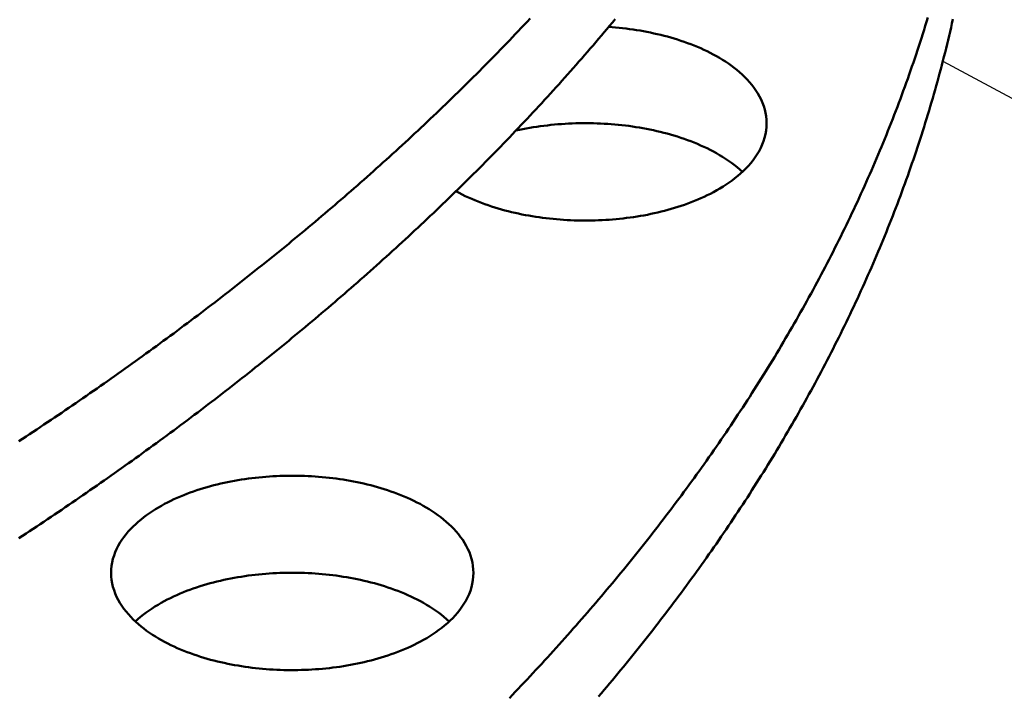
# Model space of a CAD drawing. Header units: millimetres. Extents: x 0 to 841, y 0 to 594.
# Tile 29 of 36: x 448 to 482, y 329 to 352. Entities that reach past the tile are written whole.
import ezdxf

# ---------------------------------------------------------------- set-up
doc = ezdxf.new("R2010")
doc.units = ezdxf.units.MM
doc.layers.add('FINA', color=7, linetype='CONTINUOUS', lineweight=25)
doc.layers.add('VIS', color=7, linetype='CONTINUOUS', lineweight=50)

msp = doc.modelspace()

# ---------------------------------------------------------------- linework, layer by layer
at = {"layer": 'FINA'}
for points in [[(448.344, 337.989), (448.467, 338.069), (448.59, 338.15), (448.712, 338.231), (448.834, 338.312), (448.957, 338.393), (449.079, 338.474), (449.201, 338.556), (449.323, 338.638), (449.445, 338.719), (449.567, 338.801), (449.688, 338.884), (449.81, 338.966), (449.931, 339.048), (450.053, 339.131), (450.174, 339.214), (450.295, 339.296), (450.416, 339.38), (450.537, 339.463), (450.658, 339.546), (450.779, 339.63), (450.899, 339.713), (451.02, 339.797), (451.14, 339.881), (451.261, 339.965), (451.381, 340.05), (451.501, 340.134), (451.621, 340.219), (451.741, 340.303), (451.86, 340.388), (451.98, 340.474), (452.099, 340.559), (452.219, 340.644), (452.338, 340.73), (452.457, 340.816), (452.576, 340.902), (452.695, 340.988), (452.814, 341.074), (452.933, 341.16), (453.051, 341.247), (453.17, 341.334), (453.288, 341.42), (453.406, 341.507), (453.524, 341.595), (453.642, 341.682), (453.76, 341.77), (453.878, 341.857), (453.995, 341.945), (454.113, 342.033), (454.23, 342.121), (454.347, 342.21), (454.464, 342.298), (454.581, 342.387), (454.698, 342.476), (454.815, 342.565), (454.932, 342.654), (455.048, 342.743), (455.164, 342.833), (455.281, 342.923), (455.397, 343.012), (455.513, 343.103), (455.629, 343.193), (455.744, 343.283), (455.86, 343.374), (455.975, 343.464), (456.09, 343.555), (456.206, 343.646), (456.321, 343.737), (456.436, 343.829), (456.55, 343.92), (456.665, 344.012), (456.779, 344.104), (456.894, 344.196), (457.008, 344.288), (457.122, 344.381), (457.236, 344.473), (457.35, 344.566), (457.463, 344.659), (457.577, 344.752), (457.69, 344.845), (457.803, 344.939), (457.917, 345.032), (458.03, 345.126), (458.142, 345.22), (458.255, 345.314), (458.367, 345.408), (458.48, 345.503), (458.592, 345.598), (458.704, 345.692), (458.816, 345.787), (458.928, 345.883), (459.039, 345.978), (459.151, 346.074), (459.262, 346.169), (459.373, 346.265), (459.484, 346.361), (459.595, 346.457), (459.706, 346.554), (459.816, 346.65), (459.927, 346.747), (460.037, 346.844), (460.147, 346.941), (460.257, 347.039), (460.367, 347.136), (460.476, 347.234), (460.586, 347.332), (460.695, 347.43), (460.804, 347.528), (460.913, 347.626), (461.022, 347.725), (461.13, 347.824), (461.239, 347.922), (461.347, 348.022), (461.455, 348.121), (461.563, 348.22), (461.671, 348.32), (461.779, 348.42), (461.886, 348.52), (461.993, 348.62), (462.101, 348.72), (462.208, 348.821), (462.314, 348.922), (462.421, 349.023), (462.527, 349.124), (462.634, 349.225), (462.74, 349.327), (462.845, 349.428), (462.951, 349.53), (463.057, 349.632), (463.162, 349.734), (463.267, 349.837), (463.372, 349.939), (463.477, 350.042), (463.582, 350.145), (463.686, 350.248), (463.79, 350.352), (463.894, 350.455), (463.998, 350.559), (464.102, 350.663), (464.206, 350.767), (464.309, 350.871), (464.412, 350.976), (464.515, 351.08), (464.618, 351.185), (464.72, 351.29), (464.823, 351.395), (464.925, 351.501), (465.027, 351.606), (465.129, 351.712), (465.23, 351.818), (465.331, 351.924), (465.433, 352.031), (465.534, 352.137), (465.634, 352.244), (465.735, 352.351), (465.835, 352.458)], [(448.344, 334.667), (448.467, 334.747), (448.59, 334.828), (448.712, 334.909), (448.834, 334.99), (448.957, 335.071), (449.079, 335.152), (449.201, 335.234), (449.323, 335.316), (449.445, 335.397), (449.567, 335.479), (449.688, 335.561), (449.81, 335.644), (449.931, 335.726), (450.053, 335.809), (450.174, 335.892), (450.295, 335.974), (450.416, 336.057), (450.537, 336.141), (450.658, 336.224), (450.779, 336.308), (450.899, 336.391), (451.02, 336.475), (451.14, 336.559), (451.261, 336.643), (451.381, 336.728), (451.501, 336.812), (451.621, 336.897), (451.741, 336.981), (451.86, 337.066), (451.98, 337.152), (452.099, 337.237), (452.219, 337.322), (452.338, 337.408), (452.457, 337.494), (452.576, 337.579), (452.695, 337.666), (452.814, 337.752), (452.933, 337.838), (453.051, 337.925), (453.17, 338.011), (453.288, 338.098), (453.406, 338.185), (453.524, 338.273), (453.642, 338.36), (453.76, 338.448), (453.878, 338.535), (453.995, 338.623), (454.113, 338.711), (454.23, 338.799), (454.347, 338.888), (454.464, 338.976), (454.581, 339.065), (454.698, 339.154), (454.815, 339.243), (454.932, 339.332), (455.048, 339.421), (455.164, 339.511), (455.281, 339.601), (455.397, 339.69), (455.513, 339.78), (455.629, 339.871), (455.744, 339.961), (455.86, 340.052), (455.975, 340.142), (456.09, 340.233), (456.206, 340.324), (456.321, 340.415), (456.436, 340.507), (456.55, 340.598), (456.665, 340.69), (456.779, 340.782), (456.894, 340.874), (457.008, 340.966), (457.122, 341.059), (457.236, 341.151), (457.35, 341.244), (457.463, 341.337), (457.577, 341.43), (457.69, 341.523), (457.803, 341.617), (457.917, 341.71), (458.03, 341.804), (458.142, 341.898), (458.255, 341.992), (458.367, 342.086), (458.48, 342.181), (458.592, 342.276), (458.704, 342.37), (458.816, 342.465), (458.928, 342.561), (459.039, 342.656), (459.151, 342.751), (459.262, 342.847), (459.373, 342.943), (459.484, 343.039), (459.595, 343.135), (459.706, 343.232), (459.816, 343.328), (459.927, 343.425), (460.037, 343.522), (460.147, 343.619), (460.257, 343.717), (460.367, 343.814), (460.476, 343.912), (460.586, 344.01), (460.695, 344.108), (460.804, 344.206), (460.913, 344.304), (461.022, 344.403), (461.13, 344.502), (461.239, 344.6), (461.347, 344.7), (461.455, 344.799), (461.563, 344.898), (461.671, 344.998), (461.779, 345.098), (461.886, 345.198), (461.993, 345.298), (462.101, 345.398), (462.208, 345.499), (462.314, 345.6), (462.421, 345.701), (462.527, 345.802), (462.634, 345.903), (462.74, 346.005), (462.845, 346.106), (462.951, 346.208), (463.057, 346.31), (463.162, 346.412), (463.267, 346.515), (463.372, 346.617), (463.477, 346.72), (463.582, 346.823), (463.686, 346.926), (463.79, 347.03), (463.894, 347.133), (463.998, 347.237), (464.102, 347.341), (464.206, 347.445), (464.309, 347.549), (464.412, 347.654), (464.515, 347.758), (464.618, 347.863), (464.72, 347.968), (464.823, 348.073), (464.925, 348.179), (465.027, 348.284), (465.129, 348.39), (465.23, 348.496), (465.331, 348.602), (465.433, 348.709), (465.534, 348.815), (465.634, 348.922), (465.735, 349.029), (465.835, 349.136), (465.936, 349.243), (466.035, 349.351), (466.135, 349.459), (466.235, 349.567), (466.334, 349.675), (466.433, 349.783), (466.532, 349.891), (466.631, 350), (466.729, 350.109), (466.828, 350.218), (466.926, 350.327), (467.024, 350.437), (467.121, 350.546), (467.219, 350.656), (467.316, 350.766), (467.413, 350.876), (467.51, 350.987), (467.606, 351.097), (467.702, 351.208), (467.798, 351.319), (467.894, 351.43), (467.99, 351.542), (468.085, 351.653), (468.181, 351.765), (468.276, 351.877), (468.37, 351.989), (468.465, 352.101), (468.559, 352.214), (468.653, 352.327), (468.747, 352.44)], [(465.129, 329.196), (465.23, 329.302), (465.331, 329.408), (465.433, 329.515), (465.534, 329.621), (465.634, 329.728), (465.735, 329.835), (465.835, 329.942), (465.936, 330.049), (466.035, 330.157), (466.135, 330.265), (466.235, 330.373), (466.334, 330.481), (466.433, 330.589), (466.532, 330.697), (466.631, 330.806), (466.729, 330.915), (466.828, 331.024), (466.926, 331.133), (467.024, 331.243), (467.121, 331.352), (467.219, 331.462), (467.316, 331.572), (467.413, 331.682), (467.51, 331.793), (467.606, 331.903), (467.702, 332.014), (467.798, 332.125), (467.894, 332.236), (467.99, 332.348), (468.085, 332.459), (468.181, 332.571), (468.276, 332.683), (468.37, 332.795), (468.465, 332.907), (468.559, 333.02), (468.653, 333.133), (468.747, 333.246), (468.84, 333.359), (468.934, 333.472), (469.027, 333.586), (469.12, 333.699), (469.212, 333.813), (469.305, 333.927), (469.397, 334.042), (469.489, 334.156), (469.58, 334.271), (469.671, 334.386), (469.763, 334.501), (469.853, 334.616), (469.944, 334.732), (470.035, 334.847), (470.125, 334.963), (470.214, 335.079), (470.304, 335.195), (470.393, 335.312), (470.483, 335.429), (470.571, 335.545), (470.66, 335.662), (470.748, 335.78), (470.836, 335.897), (470.924, 336.015), (471.012, 336.133), (471.099, 336.251), (471.186, 336.369), (471.273, 336.487), (471.359, 336.606), (471.445, 336.725), (471.531, 336.844), (471.617, 336.963), (471.702, 337.083), (471.787, 337.202), (471.872, 337.322), (471.957, 337.442), (472.041, 337.562), (472.125, 337.683), (472.209, 337.803), (472.292, 337.924), (472.375, 338.045), (472.458, 338.166), (472.54, 338.288), (472.623, 338.409), (472.705, 338.531), (472.786, 338.653), (472.868, 338.775), (472.949, 338.898), (473.029, 339.02), (473.11, 339.143), (473.19, 339.266), (473.27, 339.389), (473.35, 339.513), (473.429, 339.636), (473.508, 339.76), (473.586, 339.884), (473.665, 340.008), (473.743, 340.132), (473.821, 340.257), (473.898, 340.382), (473.975, 340.506), (474.052, 340.632), (474.128, 340.757), (474.205, 340.882), (474.28, 341.008), (474.356, 341.134), (474.431, 341.26), (474.506, 341.386), (474.581, 341.513), (474.655, 341.639), (474.729, 341.766), (474.802, 341.893), (474.875, 342.021), (474.948, 342.148), (475.021, 342.276), (475.093, 342.403), (475.165, 342.531), (475.237, 342.66), (475.308, 342.788), (475.379, 342.916), (475.449, 343.045), (475.519, 343.174), (475.589, 343.303), (475.659, 343.433), (475.728, 343.562), (475.797, 343.692), (475.865, 343.822), (475.933, 343.952), (476.001, 344.082), (476.068, 344.212), (476.135, 344.343), (476.202, 344.474), (476.268, 344.605), (476.334, 344.736), (476.4, 344.867), (476.465, 344.999), (476.53, 345.13), (476.594, 345.262), (476.658, 345.394), (476.722, 345.527), (476.786, 345.659), (476.849, 345.792), (476.911, 345.924), (476.973, 346.057), (477.035, 346.19), (477.097, 346.324), (477.158, 346.457), (477.219, 346.591), (477.279, 346.725), (477.339, 346.859), (477.398, 346.993), (477.458, 347.127), (477.516, 347.262), (477.575, 347.396), (477.633, 347.531), (477.69, 347.666), (477.747, 347.802), (477.804, 347.937), (477.861, 348.072), (477.917, 348.208), (477.972, 348.344), (478.027, 348.48), (478.082, 348.616), (478.137, 348.753), (478.191, 348.889), (478.244, 349.026), (478.297, 349.163), (478.35, 349.3), (478.402, 349.437), (478.454, 349.574), (478.506, 349.712), (478.557, 349.849), (478.607, 349.987), (478.658, 350.125), (478.707, 350.263), (478.757, 350.401), (478.806, 350.54), (478.854, 350.678), (478.902, 350.817), (478.95, 350.956), (478.997, 351.095), (479.044, 351.234), (479.09, 351.373), (479.136, 351.513), (479.182, 351.652), (479.227, 351.792), (479.271, 351.932), (479.315, 352.072), (479.359, 352.212), (479.402, 352.352), (479.445, 352.493)], [(468.181, 329.249), (468.276, 329.361), (468.37, 329.473), (468.465, 329.585), (468.559, 329.698), (468.653, 329.811), (468.747, 329.924), (468.84, 330.037), (468.934, 330.15), (469.027, 330.263), (469.12, 330.377), (469.212, 330.491), (469.305, 330.605), (469.397, 330.72), (469.489, 330.834), (469.58, 330.949), (469.671, 331.064), (469.763, 331.179), (469.853, 331.294), (469.944, 331.409), (470.035, 331.525), (470.125, 331.641), (470.214, 331.757), (470.304, 331.873), (470.393, 331.99), (470.483, 332.107), (470.571, 332.223), (470.66, 332.34), (470.748, 332.458), (470.836, 332.575), (470.924, 332.693), (471.012, 332.811), (471.099, 332.929), (471.186, 333.047), (471.273, 333.165), (471.359, 333.284), (471.445, 333.403), (471.531, 333.522), (471.617, 333.641), (471.702, 333.761), (471.787, 333.88), (471.872, 334), (471.957, 334.12), (472.041, 334.24), (472.125, 334.361), (472.209, 334.481), (472.292, 334.602), (472.375, 334.723), (472.458, 334.844), (472.54, 334.966), (472.623, 335.087), (472.705, 335.209), (472.786, 335.331), (472.868, 335.453), (472.949, 335.576), (473.029, 335.698), (473.11, 335.821), (473.19, 335.944), (473.27, 336.067), (473.35, 336.191), (473.429, 336.314), (473.508, 336.438), (473.586, 336.562), (473.665, 336.686), (473.743, 336.81), (473.821, 336.935), (473.898, 337.059), (473.975, 337.184), (474.052, 337.31), (474.128, 337.435), (474.205, 337.56), (474.28, 337.686), (474.356, 337.812), (474.431, 337.938), (474.506, 338.064), (474.581, 338.191), (474.655, 338.317), (474.729, 338.444), (474.802, 338.571), (474.875, 338.698), (474.948, 338.826), (475.021, 338.954), (475.093, 339.081), (475.165, 339.209), (475.237, 339.337), (475.308, 339.466), (475.379, 339.594), (475.449, 339.723), (475.519, 339.852), (475.589, 339.981), (475.659, 340.11), (475.728, 340.24), (475.797, 340.37), (475.865, 340.5), (475.933, 340.63), (476.001, 340.76), (476.068, 340.89), (476.135, 341.021), (476.202, 341.152), (476.268, 341.283), (476.334, 341.414), (476.4, 341.545), (476.465, 341.677), (476.53, 341.808), (476.594, 341.94), (476.658, 342.072), (476.722, 342.205), (476.786, 342.337), (476.849, 342.47), (476.911, 342.602), (476.973, 342.735), (477.035, 342.868), (477.097, 343.002), (477.158, 343.135), (477.219, 343.269), (477.279, 343.403), (477.339, 343.537), (477.398, 343.671), (477.458, 343.805), (477.516, 343.94), (477.575, 344.074), (477.633, 344.209), (477.69, 344.344), (477.747, 344.48), (477.804, 344.615), (477.861, 344.75), (477.917, 344.886), (477.972, 345.022), (478.027, 345.158), (478.082, 345.294), (478.137, 345.431), (478.191, 345.567), (478.244, 345.704), (478.297, 345.841), (478.35, 345.978), (478.402, 346.115), (478.454, 346.252), (478.506, 346.39), (478.557, 346.527), (478.607, 346.665), (478.658, 346.803), (478.707, 346.941), (478.757, 347.079), (478.806, 347.218), (478.854, 347.356), (478.902, 347.495), (478.95, 347.634), (478.997, 347.773), (479.044, 347.912), (479.09, 348.051), (479.136, 348.191), (479.182, 348.33), (479.227, 348.47), (479.271, 348.61), (479.315, 348.75), (479.359, 348.89), (479.402, 349.03), (479.445, 349.171), (479.488, 349.311), (479.53, 349.452), (479.571, 349.593), (479.612, 349.734), (479.653, 349.875), (479.693, 350.016), (479.732, 350.157), (479.772, 350.299), (479.81, 350.44), (479.849, 350.582), (479.887, 350.724), (479.924, 350.866), (479.961, 351.008), (479.997, 351.15), (480.033, 351.292), (480.069, 351.435), (480.104, 351.577), (480.138, 351.72), (480.173, 351.863), (480.206, 352.006), (480.239, 352.149), (480.272, 352.292), (480.304, 352.435)], [(468.524, 352.172), (468.644, 352.163), (468.764, 352.153), (468.884, 352.142), (469.004, 352.129), (469.123, 352.115), (469.242, 352.099), (469.362, 352.083), (469.481, 352.064), (469.599, 352.045), (469.718, 352.024), (469.836, 352.002), (469.954, 351.978), (470.072, 351.953), (470.189, 351.927), (470.306, 351.899), (470.423, 351.87), (470.539, 351.839), (470.655, 351.806), (470.77, 351.772), (470.885, 351.737), (471, 351.699), (471.114, 351.66), (471.227, 351.62), (471.34, 351.578), (471.452, 351.534), (471.563, 351.488), (471.673, 351.44), (471.783, 351.39), (471.892, 351.339), (471.999, 351.285), (472.106, 351.229), (472.212, 351.171), (472.316, 351.111), (472.419, 351.049), (472.52, 350.985), (472.62, 350.917), (472.718, 350.848), (472.815, 350.776), (472.909, 350.701), (473.001, 350.624), (473.091, 350.543), (473.178, 350.46), (473.262, 350.374), (473.343, 350.285), (473.42, 350.193), (473.494, 350.098), (473.563, 349.999), (473.628, 349.898), (473.687, 349.793), (473.741, 349.686), (473.789, 349.576), (473.831, 349.463), (473.866, 349.348), (473.893, 349.23), (473.913, 349.112), (473.926, 348.992), (473.93, 348.872)], [(479.96, 351.004), (506.009, 337.018)], [(465.35, 348.622), (465.469, 348.648), (465.588, 348.672), (465.708, 348.695), (465.827, 348.717), (465.947, 348.737), (466.067, 348.755), (466.187, 348.773), (466.308, 348.789), (466.429, 348.803), (466.549, 348.817), (466.67, 348.829), (466.791, 348.839), (466.913, 348.848), (467.034, 348.856), (467.155, 348.863), (467.277, 348.869), (467.398, 348.873), (467.519, 348.876), (467.641, 348.877), (467.762, 348.878), (467.884, 348.877), (468.006, 348.874), (468.127, 348.871), (468.248, 348.866), (468.37, 348.86), (468.491, 348.853), (468.612, 348.844), (468.733, 348.834), (468.854, 348.823), (468.975, 348.81), (469.096, 348.796), (469.217, 348.781), (469.337, 348.764), (469.457, 348.746), (469.577, 348.727), (469.697, 348.706), (469.816, 348.684), (469.935, 348.66), (470.054, 348.635), (470.173, 348.609), (470.291, 348.581), (470.409, 348.551), (470.527, 348.52), (470.644, 348.487), (470.76, 348.453), (470.876, 348.417), (470.992, 348.38), (471.107, 348.341), (471.222, 348.3), (471.335, 348.257), (471.448, 348.213), (471.561, 348.167), (471.672, 348.118), (471.783, 348.068), (471.893, 348.016), (472.002, 347.962), (472.109, 347.906), (472.216, 347.847), (472.321, 347.786), (472.425, 347.723), (472.527, 347.658), (472.628, 347.59), (472.727, 347.52), (472.824, 347.447), (472.919, 347.371), (473.012, 347.292), (473.102, 347.211)], [(473.93, 348.872), (473.925, 348.747), (473.912, 348.623), (473.891, 348.5), (473.861, 348.379), (473.824, 348.26), (473.779, 348.143), (473.728, 348.03), (473.67, 347.919), (473.607, 347.812), (473.538, 347.708), (473.464, 347.607), (473.386, 347.509), (473.304, 347.415), (473.219, 347.325), (473.13, 347.237), (473.038, 347.153), (472.944, 347.071), (472.847, 346.993), (472.747, 346.917), (472.646, 346.844), (472.543, 346.774), (472.438, 346.707), (472.331, 346.642), (472.223, 346.579), (472.114, 346.519)], [(472.114, 346.519), (472.008, 346.463), (471.9, 346.409), (471.792, 346.358), (471.683, 346.308), (471.573, 346.26), (471.462, 346.214), (471.35, 346.17), (471.238, 346.128), (471.125, 346.087), (471.011, 346.048), (470.897, 346.011), (470.783, 345.975), (470.668, 345.941), (470.552, 345.909), (470.436, 345.878), (470.32, 345.848), (470.203, 345.82), (470.086, 345.794), (469.969, 345.768), (469.851, 345.745), (469.733, 345.722), (469.615, 345.701), (469.496, 345.682), (469.378, 345.664), (469.259, 345.647), (469.14, 345.631), (469.021, 345.617), (468.901, 345.604), (468.782, 345.592), (468.662, 345.582), (468.543, 345.573), (468.423, 345.565), (468.303, 345.558), (468.183, 345.553), (468.063, 345.549), (467.943, 345.546), (467.823, 345.544), (467.703, 345.544), (467.583, 345.545), (467.463, 345.547), (467.343, 345.551), (467.223, 345.555), (467.103, 345.561), (466.983, 345.568), (466.864, 345.577), (466.744, 345.587), (466.625, 345.598), (466.505, 345.61), (466.386, 345.623), (466.267, 345.638), (466.148, 345.655), (466.029, 345.672), (465.911, 345.691), (465.792, 345.711), (465.674, 345.733), (465.556, 345.756), (465.439, 345.78), (465.322, 345.806), (465.205, 345.833), (465.088, 345.862), (464.972, 345.892), (464.856, 345.924), (464.741, 345.957), (464.626, 345.992), (464.512, 346.028), (464.398, 346.066), (464.285, 346.106), (464.172, 346.148), (464.06, 346.191), (463.949, 346.236), (463.838, 346.282), (463.728, 346.331), (463.619, 346.382), (463.512, 346.434), (463.405, 346.489), (463.299, 346.546)], [(451.502, 333.48), (451.506, 333.601), (451.518, 333.721), (451.538, 333.84), (451.566, 333.957), (451.601, 334.072), (451.642, 334.185), (451.691, 334.296), (451.745, 334.403), (451.805, 334.508), (451.87, 334.609), (451.939, 334.708), (452.013, 334.803), (452.09, 334.895), (452.171, 334.985), (452.256, 335.071), (452.343, 335.154), (452.433, 335.234), (452.525, 335.312), (452.619, 335.386), (452.716, 335.459), (452.814, 335.528), (452.914, 335.595), (453.016, 335.66), (453.119, 335.722), (453.224, 335.782), (453.33, 335.84), (453.436, 335.896), (453.544, 335.949), (453.653, 336.001), (453.763, 336.051), (453.874, 336.098), (453.985, 336.144), (454.097, 336.188), (454.21, 336.231), (454.324, 336.271), (454.438, 336.31), (454.552, 336.347), (454.667, 336.383), (454.783, 336.417), (454.899, 336.449), (455.016, 336.48), (455.133, 336.509), (455.25, 336.537), (455.367, 336.564), (455.485, 336.588), (455.603, 336.612), (455.722, 336.634), (455.841, 336.655), (455.96, 336.674), (456.079, 336.692), (456.198, 336.709), (456.318, 336.724), (456.437, 336.738), (456.557, 336.751), (456.677, 336.763), (456.797, 336.773), (456.917, 336.782), (457.038, 336.789), (457.158, 336.795), (457.278, 336.801), (457.399, 336.804), (457.519, 336.807), (457.64, 336.808), (457.76, 336.808), (457.881, 336.807), (458.001, 336.804), (458.122, 336.801), (458.242, 336.795), (458.363, 336.789), (458.483, 336.782), (458.603, 336.773), (458.723, 336.763), (458.843, 336.751), (458.963, 336.738), (459.083, 336.724), (459.202, 336.709), (459.322, 336.692), (459.441, 336.674), (459.56, 336.655), (459.678, 336.634), (459.797, 336.612), (459.915, 336.588), (460.033, 336.564), (460.15, 336.537), (460.268, 336.509), (460.385, 336.48), (460.501, 336.449), (460.617, 336.417), (460.733, 336.383), (460.848, 336.347), (460.963, 336.31), (461.077, 336.271), (461.19, 336.231), (461.303, 336.188), (461.415, 336.144), (461.527, 336.098), (461.637, 336.051), (461.747, 336.001), (461.856, 335.949), (461.964, 335.896), (462.071, 335.84), (462.176, 335.782), (462.281, 335.722), (462.384, 335.66), (462.486, 335.595), (462.586, 335.528), (462.684, 335.459), (462.781, 335.386), (462.875, 335.312), (462.968, 335.234), (463.058, 335.154), (463.145, 335.071), (463.229, 334.985), (463.31, 334.895), (463.388, 334.803), (463.461, 334.708), (463.531, 334.609), (463.596, 334.508), (463.655, 334.403), (463.71, 334.296), (463.758, 334.185), (463.8, 334.072), (463.835, 333.957), (463.862, 333.84), (463.882, 333.721), (463.894, 333.601), (463.898, 333.48)], [(462.083, 331.127), (461.976, 331.071), (461.868, 331.017), (461.759, 330.965), (461.649, 330.916), (461.539, 330.868), (461.427, 330.821), (461.315, 330.777), (461.202, 330.735), (461.089, 330.694), (460.974, 330.655), (460.86, 330.617), (460.744, 330.582), (460.629, 330.548), (460.513, 330.515), (460.396, 330.484), (460.279, 330.454), (460.162, 330.426), (460.044, 330.4), (459.926, 330.375), (459.808, 330.351), (459.689, 330.329), (459.57, 330.308), (459.451, 330.288), (459.332, 330.27), (459.212, 330.253), (459.093, 330.238), (458.973, 330.224), (458.853, 330.211), (458.733, 330.199), (458.613, 330.189), (458.492, 330.18), (458.372, 330.172), (458.252, 330.166), (458.131, 330.161), (458.01, 330.157), (457.89, 330.154), (457.769, 330.153), (457.649, 330.153), (457.528, 330.154), (457.407, 330.156), (457.287, 330.16), (457.166, 330.165), (457.046, 330.171), (456.925, 330.179), (456.805, 330.188), (456.685, 330.198), (456.565, 330.209), (456.445, 330.222), (456.325, 330.236), (456.205, 330.251), (456.086, 330.268), (455.966, 330.285), (455.847, 330.305), (455.728, 330.326), (455.61, 330.348), (455.491, 330.371), (455.373, 330.396), (455.256, 330.422), (455.138, 330.45), (455.021, 330.48), (454.904, 330.51), (454.788, 330.543), (454.672, 330.577), (454.557, 330.612), (454.442, 330.649), (454.328, 330.688), (454.215, 330.729), (454.102, 330.771), (453.989, 330.815), (453.878, 330.861), (453.767, 330.909), (453.657, 330.958), (453.548, 331.01), (453.44, 331.063), (453.333, 331.119), (453.227, 331.177), (453.122, 331.237), (453.019, 331.299), (452.917, 331.364), (452.817, 331.431), (452.718, 331.501), (452.621, 331.573), (452.527, 331.648), (452.434, 331.725), (452.344, 331.805), (452.257, 331.889), (452.173, 331.975), (452.091, 332.064), (452.014, 332.156), (451.94, 332.252), (451.87, 332.35), (451.805, 332.452), (451.745, 332.557), (451.691, 332.664), (451.643, 332.775), (451.601, 332.888), (451.566, 333.003), (451.538, 333.121), (451.518, 333.24), (451.506, 333.36), (451.502, 333.48)], [(452.329, 331.819), (452.419, 331.9), (452.511, 331.979), (452.606, 332.054), (452.702, 332.127), (452.801, 332.197), (452.901, 332.264), (453.003, 332.33), (453.106, 332.392), (453.211, 332.453), (453.317, 332.511), (453.424, 332.567), (453.532, 332.621), (453.641, 332.673), (453.751, 332.723), (453.862, 332.771), (453.974, 332.818), (454.086, 332.862), (454.199, 332.905), (454.313, 332.945), (454.428, 332.985), (454.543, 333.022), (454.658, 333.058), (454.774, 333.092), (454.89, 333.125), (455.007, 333.156), (455.124, 333.185), (455.242, 333.213), (455.36, 333.24), (455.478, 333.265), (455.597, 333.289), (455.716, 333.311), (455.835, 333.332), (455.954, 333.351), (456.074, 333.37), (456.193, 333.386), (456.313, 333.402), (456.433, 333.416), (456.554, 333.429), (456.674, 333.44), (456.794, 333.45), (456.915, 333.459), (457.036, 333.467), (457.156, 333.473), (457.277, 333.478), (457.398, 333.482), (457.519, 333.485), (457.64, 333.486), (457.761, 333.486), (457.881, 333.485), (458.002, 333.482), (458.123, 333.478), (458.244, 333.473), (458.365, 333.467), (458.485, 333.459), (458.606, 333.45), (458.726, 333.44), (458.847, 333.429), (458.967, 333.416), (459.087, 333.402), (459.207, 333.386), (459.327, 333.37), (459.446, 333.351), (459.566, 333.332), (459.685, 333.311), (459.803, 333.289), (459.922, 333.265), (460.04, 333.24), (460.158, 333.213), (460.276, 333.185), (460.393, 333.156), (460.51, 333.125), (460.626, 333.092), (460.742, 333.058), (460.858, 333.022), (460.973, 332.985), (461.087, 332.945), (461.201, 332.905), (461.314, 332.862), (461.426, 332.818), (461.538, 332.771), (461.649, 332.723), (461.759, 332.673), (461.868, 332.621), (461.976, 332.567), (462.084, 332.511), (462.189, 332.453), (462.294, 332.392), (462.397, 332.33), (462.499, 332.264), (462.599, 332.197), (462.698, 332.127), (462.795, 332.054), (462.889, 331.979), (462.981, 331.9), (463.071, 331.819)], [(463.898, 333.48), (463.894, 333.356), (463.881, 333.232), (463.86, 333.109), (463.83, 332.988), (463.793, 332.869), (463.748, 332.752), (463.697, 332.638), (463.639, 332.528), (463.575, 332.42), (463.507, 332.316), (463.433, 332.215), (463.355, 332.118), (463.273, 332.024), (463.188, 331.933), (463.099, 331.846), (463.007, 331.761), (462.912, 331.68), (462.815, 331.601), (462.716, 331.526), (462.615, 331.453), (462.512, 331.383), (462.407, 331.315), (462.3, 331.25), (462.192, 331.187), (462.083, 331.127)]]:
    msp.add_lwpolyline(points, dxfattribs=at)
at = {"layer": 'VIS'}
for points in [[(448.344, 337.989), (448.467, 338.069), (448.59, 338.15), (448.712, 338.231), (448.834, 338.312), (448.957, 338.393), (449.079, 338.474), (449.201, 338.556), (449.323, 338.638), (449.445, 338.719), (449.567, 338.801), (449.688, 338.884), (449.81, 338.966), (449.931, 339.048), (450.053, 339.131), (450.174, 339.214), (450.295, 339.296), (450.416, 339.38), (450.537, 339.463), (450.658, 339.546), (450.779, 339.63), (450.899, 339.713), (451.02, 339.797), (451.14, 339.881), (451.261, 339.965), (451.381, 340.05), (451.501, 340.134), (451.621, 340.219), (451.741, 340.303), (451.86, 340.388), (451.98, 340.474), (452.099, 340.559), (452.219, 340.644), (452.338, 340.73), (452.457, 340.816), (452.576, 340.902), (452.695, 340.988), (452.814, 341.074), (452.933, 341.16), (453.051, 341.247), (453.17, 341.334), (453.288, 341.42), (453.406, 341.507), (453.524, 341.595), (453.642, 341.682), (453.76, 341.77), (453.878, 341.857), (453.995, 341.945), (454.113, 342.033), (454.23, 342.121), (454.347, 342.21), (454.464, 342.298), (454.581, 342.387), (454.698, 342.476), (454.815, 342.565), (454.932, 342.654), (455.048, 342.743), (455.164, 342.833), (455.281, 342.923), (455.397, 343.012), (455.513, 343.103), (455.629, 343.193), (455.744, 343.283), (455.86, 343.374), (455.975, 343.464), (456.09, 343.555), (456.206, 343.646), (456.321, 343.737), (456.436, 343.829), (456.55, 343.92), (456.665, 344.012), (456.779, 344.104), (456.894, 344.196), (457.008, 344.288), (457.122, 344.381), (457.236, 344.473), (457.35, 344.566), (457.463, 344.659), (457.577, 344.752), (457.69, 344.845), (457.803, 344.939), (457.917, 345.032), (458.03, 345.126), (458.142, 345.22), (458.255, 345.314), (458.367, 345.408), (458.48, 345.503), (458.592, 345.598), (458.704, 345.692), (458.816, 345.787), (458.928, 345.883), (459.039, 345.978), (459.151, 346.074), (459.262, 346.169), (459.373, 346.265), (459.484, 346.361), (459.595, 346.457), (459.706, 346.554), (459.816, 346.65), (459.927, 346.747), (460.037, 346.844), (460.147, 346.941), (460.257, 347.039), (460.367, 347.136), (460.476, 347.234), (460.586, 347.332), (460.695, 347.43), (460.804, 347.528), (460.913, 347.626), (461.022, 347.725), (461.13, 347.824), (461.239, 347.922), (461.347, 348.022), (461.455, 348.121), (461.563, 348.22), (461.671, 348.32), (461.779, 348.42), (461.886, 348.52), (461.993, 348.62), (462.101, 348.72), (462.208, 348.821), (462.314, 348.922), (462.421, 349.023), (462.527, 349.124), (462.634, 349.225), (462.74, 349.327), (462.845, 349.428), (462.951, 349.53), (463.057, 349.632), (463.162, 349.734), (463.267, 349.837), (463.372, 349.939), (463.477, 350.042), (463.582, 350.145), (463.686, 350.248), (463.79, 350.352), (463.894, 350.455), (463.998, 350.559), (464.102, 350.663), (464.206, 350.767), (464.309, 350.871), (464.412, 350.976), (464.515, 351.08), (464.618, 351.185), (464.72, 351.29), (464.823, 351.395), (464.925, 351.501), (465.027, 351.606), (465.129, 351.712), (465.23, 351.818), (465.331, 351.924), (465.433, 352.031), (465.534, 352.137), (465.634, 352.244), (465.735, 352.351), (465.835, 352.458)], [(448.344, 334.667), (448.467, 334.747), (448.59, 334.828), (448.712, 334.909), (448.834, 334.99), (448.957, 335.071), (449.079, 335.152), (449.201, 335.234), (449.323, 335.316), (449.445, 335.397), (449.567, 335.479), (449.688, 335.561), (449.81, 335.644), (449.931, 335.726), (450.053, 335.809), (450.174, 335.892), (450.295, 335.974), (450.416, 336.057), (450.537, 336.141), (450.658, 336.224), (450.779, 336.308), (450.899, 336.391), (451.02, 336.475), (451.14, 336.559), (451.261, 336.643), (451.381, 336.728), (451.501, 336.812), (451.621, 336.897), (451.741, 336.981), (451.86, 337.066), (451.98, 337.152), (452.099, 337.237), (452.219, 337.322), (452.338, 337.408), (452.457, 337.494), (452.576, 337.579), (452.695, 337.666), (452.814, 337.752), (452.933, 337.838), (453.051, 337.925), (453.17, 338.011), (453.288, 338.098), (453.406, 338.185), (453.524, 338.273), (453.642, 338.36), (453.76, 338.448), (453.878, 338.535), (453.995, 338.623), (454.113, 338.711), (454.23, 338.799), (454.347, 338.888), (454.464, 338.976), (454.581, 339.065), (454.698, 339.154), (454.815, 339.243), (454.932, 339.332), (455.048, 339.421), (455.164, 339.511), (455.281, 339.601), (455.397, 339.69), (455.513, 339.78), (455.629, 339.871), (455.744, 339.961), (455.86, 340.052), (455.975, 340.142), (456.09, 340.233), (456.206, 340.324), (456.321, 340.415), (456.436, 340.507), (456.55, 340.598), (456.665, 340.69), (456.779, 340.782), (456.894, 340.874), (457.008, 340.966), (457.122, 341.059), (457.236, 341.151), (457.35, 341.244), (457.463, 341.337), (457.577, 341.43), (457.69, 341.523), (457.803, 341.617), (457.917, 341.71), (458.03, 341.804), (458.142, 341.898), (458.255, 341.992), (458.367, 342.086), (458.48, 342.181), (458.592, 342.276), (458.704, 342.37), (458.816, 342.465), (458.928, 342.561), (459.039, 342.656), (459.151, 342.751), (459.262, 342.847), (459.373, 342.943), (459.484, 343.039), (459.595, 343.135), (459.706, 343.232), (459.816, 343.328), (459.927, 343.425), (460.037, 343.522), (460.147, 343.619), (460.257, 343.717), (460.367, 343.814), (460.476, 343.912), (460.586, 344.01), (460.695, 344.108), (460.804, 344.206), (460.913, 344.304), (461.022, 344.403), (461.13, 344.502), (461.239, 344.6), (461.347, 344.7), (461.455, 344.799), (461.563, 344.898), (461.671, 344.998), (461.779, 345.098), (461.886, 345.198), (461.993, 345.298), (462.101, 345.398), (462.208, 345.499), (462.314, 345.6), (462.421, 345.701), (462.527, 345.802), (462.634, 345.903), (462.74, 346.005), (462.845, 346.106), (462.951, 346.208), (463.057, 346.31), (463.162, 346.412), (463.267, 346.515), (463.372, 346.617), (463.477, 346.72), (463.582, 346.823), (463.686, 346.926), (463.79, 347.03), (463.894, 347.133), (463.998, 347.237), (464.102, 347.341), (464.206, 347.445), (464.309, 347.549), (464.412, 347.654), (464.515, 347.758), (464.618, 347.863), (464.72, 347.968), (464.823, 348.073), (464.925, 348.179), (465.027, 348.284), (465.129, 348.39), (465.23, 348.496), (465.331, 348.602), (465.433, 348.709), (465.534, 348.815), (465.634, 348.922), (465.735, 349.029), (465.835, 349.136), (465.936, 349.243), (466.035, 349.351), (466.135, 349.459), (466.235, 349.567), (466.334, 349.675), (466.433, 349.783), (466.532, 349.891), (466.631, 350), (466.729, 350.109), (466.828, 350.218), (466.926, 350.327), (467.024, 350.437), (467.121, 350.546), (467.219, 350.656), (467.316, 350.766), (467.413, 350.876), (467.51, 350.987), (467.606, 351.097), (467.702, 351.208), (467.798, 351.319), (467.894, 351.43), (467.99, 351.542), (468.085, 351.653), (468.181, 351.765), (468.276, 351.877), (468.37, 351.989), (468.465, 352.101), (468.559, 352.214), (468.653, 352.327), (468.747, 352.44)], [(465.129, 329.196), (465.23, 329.302), (465.331, 329.408), (465.433, 329.515), (465.534, 329.621), (465.634, 329.728), (465.735, 329.835), (465.835, 329.942), (465.936, 330.049), (466.035, 330.157), (466.135, 330.265), (466.235, 330.373), (466.334, 330.481), (466.433, 330.589), (466.532, 330.697), (466.631, 330.806), (466.729, 330.915), (466.828, 331.024), (466.926, 331.133), (467.024, 331.243), (467.121, 331.352), (467.219, 331.462), (467.316, 331.572), (467.413, 331.682), (467.51, 331.793), (467.606, 331.903), (467.702, 332.014), (467.798, 332.125), (467.894, 332.236), (467.99, 332.348), (468.085, 332.459), (468.181, 332.571), (468.276, 332.683), (468.37, 332.795), (468.465, 332.907), (468.559, 333.02), (468.653, 333.133), (468.747, 333.246), (468.84, 333.359), (468.934, 333.472), (469.027, 333.586), (469.12, 333.699), (469.212, 333.813), (469.305, 333.927), (469.397, 334.042), (469.489, 334.156), (469.58, 334.271), (469.671, 334.386), (469.763, 334.501), (469.853, 334.616), (469.944, 334.732), (470.035, 334.847), (470.125, 334.963), (470.214, 335.079), (470.304, 335.195), (470.393, 335.312), (470.483, 335.429), (470.571, 335.545), (470.66, 335.662), (470.748, 335.78), (470.836, 335.897), (470.924, 336.015), (471.012, 336.133), (471.099, 336.251), (471.186, 336.369), (471.273, 336.487), (471.359, 336.606), (471.445, 336.725), (471.531, 336.844), (471.617, 336.963), (471.702, 337.083), (471.787, 337.202), (471.872, 337.322), (471.957, 337.442), (472.041, 337.562), (472.125, 337.683), (472.209, 337.803), (472.292, 337.924), (472.375, 338.045), (472.458, 338.166), (472.54, 338.288), (472.623, 338.409), (472.705, 338.531), (472.786, 338.653), (472.868, 338.775), (472.949, 338.898), (473.029, 339.02), (473.11, 339.143), (473.19, 339.266), (473.27, 339.389), (473.35, 339.513), (473.429, 339.636), (473.508, 339.76), (473.586, 339.884), (473.665, 340.008), (473.743, 340.132), (473.821, 340.257), (473.898, 340.382), (473.975, 340.506), (474.052, 340.632), (474.128, 340.757), (474.205, 340.882), (474.28, 341.008), (474.356, 341.134), (474.431, 341.26), (474.506, 341.386), (474.581, 341.513), (474.655, 341.639), (474.729, 341.766), (474.802, 341.893), (474.875, 342.021), (474.948, 342.148), (475.021, 342.276), (475.093, 342.403), (475.165, 342.531), (475.237, 342.66), (475.308, 342.788), (475.379, 342.916), (475.449, 343.045), (475.519, 343.174), (475.589, 343.303), (475.659, 343.433), (475.728, 343.562), (475.797, 343.692), (475.865, 343.822), (475.933, 343.952), (476.001, 344.082), (476.068, 344.212), (476.135, 344.343), (476.202, 344.474), (476.268, 344.605), (476.334, 344.736), (476.4, 344.867), (476.465, 344.999), (476.53, 345.13), (476.594, 345.262), (476.658, 345.394), (476.722, 345.527), (476.786, 345.659), (476.849, 345.792), (476.911, 345.924), (476.973, 346.057), (477.035, 346.19), (477.097, 346.324), (477.158, 346.457), (477.219, 346.591), (477.279, 346.725), (477.339, 346.859), (477.398, 346.993), (477.458, 347.127), (477.516, 347.262), (477.575, 347.396), (477.633, 347.531), (477.69, 347.666), (477.747, 347.802), (477.804, 347.937), (477.861, 348.072), (477.917, 348.208), (477.972, 348.344), (478.027, 348.48), (478.082, 348.616), (478.137, 348.753), (478.191, 348.889), (478.244, 349.026), (478.297, 349.163), (478.35, 349.3), (478.402, 349.437), (478.454, 349.574), (478.506, 349.712), (478.557, 349.849), (478.607, 349.987), (478.658, 350.125), (478.707, 350.263), (478.757, 350.401), (478.806, 350.54), (478.854, 350.678), (478.902, 350.817), (478.95, 350.956), (478.997, 351.095), (479.044, 351.234), (479.09, 351.373), (479.136, 351.513), (479.182, 351.652), (479.227, 351.792), (479.271, 351.932), (479.315, 352.072), (479.359, 352.212), (479.402, 352.352), (479.445, 352.493)], [(468.181, 329.249), (468.276, 329.361), (468.37, 329.473), (468.465, 329.585), (468.559, 329.698), (468.653, 329.811), (468.747, 329.924), (468.84, 330.037), (468.934, 330.15), (469.027, 330.263), (469.12, 330.377), (469.212, 330.491), (469.305, 330.605), (469.397, 330.72), (469.489, 330.834), (469.58, 330.949), (469.671, 331.064), (469.763, 331.179), (469.853, 331.294), (469.944, 331.409), (470.035, 331.525), (470.125, 331.641), (470.214, 331.757), (470.304, 331.873), (470.393, 331.99), (470.483, 332.107), (470.571, 332.223), (470.66, 332.34), (470.748, 332.458), (470.836, 332.575), (470.924, 332.693), (471.012, 332.811), (471.099, 332.929), (471.186, 333.047), (471.273, 333.165), (471.359, 333.284), (471.445, 333.403), (471.531, 333.522), (471.617, 333.641), (471.702, 333.761), (471.787, 333.88), (471.872, 334), (471.957, 334.12), (472.041, 334.24), (472.125, 334.361), (472.209, 334.481), (472.292, 334.602), (472.375, 334.723), (472.458, 334.844), (472.54, 334.966), (472.623, 335.087), (472.705, 335.209), (472.786, 335.331), (472.868, 335.453), (472.949, 335.576), (473.029, 335.698), (473.11, 335.821), (473.19, 335.944), (473.27, 336.067), (473.35, 336.191), (473.429, 336.314), (473.508, 336.438), (473.586, 336.562), (473.665, 336.686), (473.743, 336.81), (473.821, 336.935), (473.898, 337.059), (473.975, 337.184), (474.052, 337.31), (474.128, 337.435), (474.205, 337.56), (474.28, 337.686), (474.356, 337.812), (474.431, 337.938), (474.506, 338.064), (474.581, 338.191), (474.655, 338.317), (474.729, 338.444), (474.802, 338.571), (474.875, 338.698), (474.948, 338.826), (475.021, 338.954), (475.093, 339.081), (475.165, 339.209), (475.237, 339.337), (475.308, 339.466), (475.379, 339.594), (475.449, 339.723), (475.519, 339.852), (475.589, 339.981), (475.659, 340.11), (475.728, 340.24), (475.797, 340.37), (475.865, 340.5), (475.933, 340.63), (476.001, 340.76), (476.068, 340.89), (476.135, 341.021), (476.202, 341.152), (476.268, 341.283), (476.334, 341.414), (476.4, 341.545), (476.465, 341.677), (476.53, 341.808), (476.594, 341.94), (476.658, 342.072), (476.722, 342.205), (476.786, 342.337), (476.849, 342.47), (476.911, 342.602), (476.973, 342.735), (477.035, 342.868), (477.097, 343.002), (477.158, 343.135), (477.219, 343.269), (477.279, 343.403), (477.339, 343.537), (477.398, 343.671), (477.458, 343.805), (477.516, 343.94), (477.575, 344.074), (477.633, 344.209), (477.69, 344.344), (477.747, 344.48), (477.804, 344.615), (477.861, 344.75), (477.917, 344.886), (477.972, 345.022), (478.027, 345.158), (478.082, 345.294), (478.137, 345.431), (478.191, 345.567), (478.244, 345.704), (478.297, 345.841), (478.35, 345.978), (478.402, 346.115), (478.454, 346.252), (478.506, 346.39), (478.557, 346.527), (478.607, 346.665), (478.658, 346.803), (478.707, 346.941), (478.757, 347.079), (478.806, 347.218), (478.854, 347.356), (478.902, 347.495), (478.95, 347.634), (478.997, 347.773), (479.044, 347.912), (479.09, 348.051), (479.136, 348.191), (479.182, 348.33), (479.227, 348.47), (479.271, 348.61), (479.315, 348.75), (479.359, 348.89), (479.402, 349.03), (479.445, 349.171), (479.488, 349.311), (479.53, 349.452), (479.571, 349.593), (479.612, 349.734), (479.653, 349.875), (479.693, 350.016), (479.732, 350.157), (479.772, 350.299), (479.81, 350.44), (479.849, 350.582), (479.887, 350.724), (479.924, 350.866), (479.961, 351.008), (479.997, 351.15), (480.033, 351.292), (480.069, 351.435), (480.104, 351.577), (480.138, 351.72), (480.173, 351.863), (480.206, 352.006), (480.239, 352.149), (480.272, 352.292), (480.304, 352.435)], [(468.524, 352.172), (468.644, 352.163), (468.764, 352.153), (468.884, 352.142), (469.004, 352.129), (469.123, 352.115), (469.242, 352.099), (469.362, 352.083), (469.481, 352.064), (469.599, 352.045), (469.718, 352.024), (469.836, 352.002), (469.954, 351.978), (470.072, 351.953), (470.189, 351.927), (470.306, 351.899), (470.423, 351.87), (470.539, 351.839), (470.655, 351.806), (470.77, 351.772), (470.885, 351.737), (471, 351.699), (471.114, 351.66), (471.227, 351.62), (471.34, 351.578), (471.452, 351.534), (471.563, 351.488), (471.673, 351.44), (471.783, 351.39), (471.892, 351.339), (471.999, 351.285), (472.106, 351.229), (472.212, 351.171), (472.316, 351.111), (472.419, 351.049), (472.52, 350.985), (472.62, 350.917), (472.718, 350.848), (472.815, 350.776), (472.909, 350.701), (473.001, 350.624), (473.091, 350.543), (473.178, 350.46), (473.262, 350.374), (473.343, 350.285), (473.42, 350.193), (473.494, 350.098), (473.563, 349.999), (473.628, 349.898), (473.687, 349.793), (473.741, 349.686), (473.789, 349.576), (473.831, 349.463), (473.866, 349.348), (473.893, 349.23), (473.913, 349.112), (473.926, 348.992), (473.93, 348.872)], [(465.35, 348.622), (465.469, 348.648), (465.588, 348.672), (465.708, 348.695), (465.827, 348.717), (465.947, 348.737), (466.067, 348.755), (466.187, 348.773), (466.308, 348.789), (466.429, 348.803), (466.549, 348.817), (466.67, 348.829), (466.791, 348.839), (466.913, 348.848), (467.034, 348.856), (467.155, 348.863), (467.277, 348.869), (467.398, 348.873), (467.519, 348.876), (467.641, 348.877), (467.762, 348.878), (467.884, 348.877), (468.006, 348.874), (468.127, 348.871), (468.248, 348.866), (468.37, 348.86), (468.491, 348.853), (468.612, 348.844), (468.733, 348.834), (468.854, 348.823), (468.975, 348.81), (469.096, 348.796), (469.217, 348.781), (469.337, 348.764), (469.457, 348.746), (469.577, 348.727), (469.697, 348.706), (469.816, 348.684), (469.935, 348.66), (470.054, 348.635), (470.173, 348.609), (470.291, 348.581), (470.409, 348.551), (470.527, 348.52), (470.644, 348.487), (470.76, 348.453), (470.876, 348.417), (470.992, 348.38), (471.107, 348.341), (471.222, 348.3), (471.335, 348.257), (471.448, 348.213), (471.561, 348.167), (471.672, 348.118), (471.783, 348.068), (471.893, 348.016), (472.002, 347.962), (472.109, 347.906), (472.216, 347.847), (472.321, 347.786), (472.425, 347.723), (472.527, 347.658), (472.628, 347.59), (472.727, 347.52), (472.824, 347.447), (472.919, 347.371), (473.012, 347.292), (473.102, 347.211)], [(473.93, 348.872), (473.925, 348.747), (473.912, 348.623), (473.891, 348.5), (473.861, 348.379), (473.824, 348.26), (473.779, 348.143), (473.728, 348.03), (473.67, 347.919), (473.607, 347.812), (473.538, 347.708), (473.464, 347.607), (473.386, 347.509), (473.304, 347.415), (473.219, 347.325), (473.13, 347.237), (473.038, 347.153), (472.944, 347.071), (472.847, 346.993), (472.747, 346.917), (472.646, 346.844), (472.543, 346.774), (472.438, 346.707), (472.331, 346.642), (472.223, 346.579), (472.114, 346.519)], [(472.114, 346.519), (472.008, 346.463), (471.9, 346.409), (471.792, 346.358), (471.683, 346.308), (471.573, 346.26), (471.462, 346.214), (471.35, 346.17), (471.238, 346.128), (471.125, 346.087), (471.011, 346.048), (470.897, 346.011), (470.783, 345.975), (470.668, 345.941), (470.552, 345.909), (470.436, 345.878), (470.32, 345.848), (470.203, 345.82), (470.086, 345.794), (469.969, 345.768), (469.851, 345.745), (469.733, 345.722), (469.615, 345.701), (469.496, 345.682), (469.378, 345.664), (469.259, 345.647), (469.14, 345.631), (469.021, 345.617), (468.901, 345.604), (468.782, 345.592), (468.662, 345.582), (468.543, 345.573), (468.423, 345.565), (468.303, 345.558), (468.183, 345.553), (468.063, 345.549), (467.943, 345.546), (467.823, 345.544), (467.703, 345.544), (467.583, 345.545), (467.463, 345.547), (467.343, 345.551), (467.223, 345.555), (467.103, 345.561), (466.983, 345.568), (466.864, 345.577), (466.744, 345.587), (466.625, 345.598), (466.505, 345.61), (466.386, 345.623), (466.267, 345.638), (466.148, 345.655), (466.029, 345.672), (465.911, 345.691), (465.792, 345.711), (465.674, 345.733), (465.556, 345.756), (465.439, 345.78), (465.322, 345.806), (465.205, 345.833), (465.088, 345.862), (464.972, 345.892), (464.856, 345.924), (464.741, 345.957), (464.626, 345.992), (464.512, 346.028), (464.398, 346.066), (464.285, 346.106), (464.172, 346.148), (464.06, 346.191), (463.949, 346.236), (463.838, 346.282), (463.728, 346.331), (463.619, 346.382), (463.512, 346.434), (463.405, 346.489), (463.299, 346.546)], [(451.502, 333.48), (451.506, 333.601), (451.518, 333.721), (451.538, 333.84), (451.566, 333.957), (451.601, 334.072), (451.642, 334.185), (451.691, 334.296), (451.745, 334.403), (451.805, 334.508), (451.87, 334.609), (451.939, 334.708), (452.013, 334.803), (452.09, 334.895), (452.171, 334.985), (452.256, 335.071), (452.343, 335.154), (452.433, 335.234), (452.525, 335.312), (452.619, 335.386), (452.716, 335.459), (452.814, 335.528), (452.914, 335.595), (453.016, 335.66), (453.119, 335.722), (453.224, 335.782), (453.33, 335.84), (453.436, 335.896), (453.544, 335.949), (453.653, 336.001), (453.763, 336.051), (453.874, 336.098), (453.985, 336.144), (454.097, 336.188), (454.21, 336.231), (454.324, 336.271), (454.438, 336.31), (454.552, 336.347), (454.667, 336.383), (454.783, 336.417), (454.899, 336.449), (455.016, 336.48), (455.133, 336.509), (455.25, 336.537), (455.367, 336.564), (455.485, 336.588), (455.603, 336.612), (455.722, 336.634), (455.841, 336.655), (455.96, 336.674), (456.079, 336.692), (456.198, 336.709), (456.318, 336.724), (456.437, 336.738), (456.557, 336.751), (456.677, 336.763), (456.797, 336.773), (456.917, 336.782), (457.038, 336.789), (457.158, 336.795), (457.278, 336.801), (457.399, 336.804), (457.519, 336.807), (457.64, 336.808), (457.76, 336.808), (457.881, 336.807), (458.001, 336.804), (458.122, 336.801), (458.242, 336.795), (458.363, 336.789), (458.483, 336.782), (458.603, 336.773), (458.723, 336.763), (458.843, 336.751), (458.963, 336.738), (459.083, 336.724), (459.202, 336.709), (459.322, 336.692), (459.441, 336.674), (459.56, 336.655), (459.678, 336.634), (459.797, 336.612), (459.915, 336.588), (460.033, 336.564), (460.15, 336.537), (460.268, 336.509), (460.385, 336.48), (460.501, 336.449), (460.617, 336.417), (460.733, 336.383), (460.848, 336.347), (460.963, 336.31), (461.077, 336.271), (461.19, 336.231), (461.303, 336.188), (461.415, 336.144), (461.527, 336.098), (461.637, 336.051), (461.747, 336.001), (461.856, 335.949), (461.964, 335.896), (462.071, 335.84), (462.176, 335.782), (462.281, 335.722), (462.384, 335.66), (462.486, 335.595), (462.586, 335.528), (462.684, 335.459), (462.781, 335.386), (462.875, 335.312), (462.968, 335.234), (463.058, 335.154), (463.145, 335.071), (463.229, 334.985), (463.31, 334.895), (463.388, 334.803), (463.461, 334.708), (463.531, 334.609), (463.596, 334.508), (463.655, 334.403), (463.71, 334.296), (463.758, 334.185), (463.8, 334.072), (463.835, 333.957), (463.862, 333.84), (463.882, 333.721), (463.894, 333.601), (463.898, 333.48)], [(462.083, 331.127), (461.976, 331.071), (461.868, 331.017), (461.759, 330.965), (461.649, 330.916), (461.539, 330.868), (461.427, 330.821), (461.315, 330.777), (461.202, 330.735), (461.089, 330.694), (460.974, 330.655), (460.86, 330.617), (460.744, 330.582), (460.629, 330.548), (460.513, 330.515), (460.396, 330.484), (460.279, 330.454), (460.162, 330.426), (460.044, 330.4), (459.926, 330.375), (459.808, 330.351), (459.689, 330.329), (459.57, 330.308), (459.451, 330.288), (459.332, 330.27), (459.212, 330.253), (459.093, 330.238), (458.973, 330.224), (458.853, 330.211), (458.733, 330.199), (458.613, 330.189), (458.492, 330.18), (458.372, 330.172), (458.252, 330.166), (458.131, 330.161), (458.01, 330.157), (457.89, 330.154), (457.769, 330.153), (457.649, 330.153), (457.528, 330.154), (457.407, 330.156), (457.287, 330.16), (457.166, 330.165), (457.046, 330.171), (456.925, 330.179), (456.805, 330.188), (456.685, 330.198), (456.565, 330.209), (456.445, 330.222), (456.325, 330.236), (456.205, 330.251), (456.086, 330.268), (455.966, 330.285), (455.847, 330.305), (455.728, 330.326), (455.61, 330.348), (455.491, 330.371), (455.373, 330.396), (455.256, 330.422), (455.138, 330.45), (455.021, 330.48), (454.904, 330.51), (454.788, 330.543), (454.672, 330.577), (454.557, 330.612), (454.442, 330.649), (454.328, 330.688), (454.215, 330.729), (454.102, 330.771), (453.989, 330.815), (453.878, 330.861), (453.767, 330.909), (453.657, 330.958), (453.548, 331.01), (453.44, 331.063), (453.333, 331.119), (453.227, 331.177), (453.122, 331.237), (453.019, 331.299), (452.917, 331.364), (452.817, 331.431), (452.718, 331.501), (452.621, 331.573), (452.527, 331.648), (452.434, 331.725), (452.344, 331.805), (452.257, 331.889), (452.173, 331.975), (452.091, 332.064), (452.014, 332.156), (451.94, 332.252), (451.87, 332.35), (451.805, 332.452), (451.745, 332.557), (451.691, 332.664), (451.643, 332.775), (451.601, 332.888), (451.566, 333.003), (451.538, 333.121), (451.518, 333.24), (451.506, 333.36), (451.502, 333.48)], [(452.329, 331.819), (452.419, 331.9), (452.511, 331.979), (452.606, 332.054), (452.702, 332.127), (452.801, 332.197), (452.901, 332.264), (453.003, 332.33), (453.106, 332.392), (453.211, 332.453), (453.317, 332.511), (453.424, 332.567), (453.532, 332.621), (453.641, 332.673), (453.751, 332.723), (453.862, 332.771), (453.974, 332.818), (454.086, 332.862), (454.199, 332.905), (454.313, 332.945), (454.428, 332.985), (454.543, 333.022), (454.658, 333.058), (454.774, 333.092), (454.89, 333.125), (455.007, 333.156), (455.124, 333.185), (455.242, 333.213), (455.36, 333.24), (455.478, 333.265), (455.597, 333.289), (455.716, 333.311), (455.835, 333.332), (455.954, 333.351), (456.074, 333.37), (456.193, 333.386), (456.313, 333.402), (456.433, 333.416), (456.554, 333.429), (456.674, 333.44), (456.794, 333.45), (456.915, 333.459), (457.036, 333.467), (457.156, 333.473), (457.277, 333.478), (457.398, 333.482), (457.519, 333.485), (457.64, 333.486), (457.761, 333.486), (457.881, 333.485), (458.002, 333.482), (458.123, 333.478), (458.244, 333.473), (458.365, 333.467), (458.485, 333.459), (458.606, 333.45), (458.726, 333.44), (458.847, 333.429), (458.967, 333.416), (459.087, 333.402), (459.207, 333.386), (459.327, 333.37), (459.446, 333.351), (459.566, 333.332), (459.685, 333.311), (459.803, 333.289), (459.922, 333.265), (460.04, 333.24), (460.158, 333.213), (460.276, 333.185), (460.393, 333.156), (460.51, 333.125), (460.626, 333.092), (460.742, 333.058), (460.858, 333.022), (460.973, 332.985), (461.087, 332.945), (461.201, 332.905), (461.314, 332.862), (461.426, 332.818), (461.538, 332.771), (461.649, 332.723), (461.759, 332.673), (461.868, 332.621), (461.976, 332.567), (462.084, 332.511), (462.189, 332.453), (462.294, 332.392), (462.397, 332.33), (462.499, 332.264), (462.599, 332.197), (462.698, 332.127), (462.795, 332.054), (462.889, 331.979), (462.981, 331.9), (463.071, 331.819)], [(463.898, 333.48), (463.894, 333.356), (463.881, 333.232), (463.86, 333.109), (463.83, 332.988), (463.793, 332.869), (463.748, 332.752), (463.697, 332.638), (463.639, 332.528), (463.575, 332.42), (463.507, 332.316), (463.433, 332.215), (463.355, 332.118), (463.273, 332.024), (463.188, 331.933), (463.099, 331.846), (463.007, 331.761), (462.912, 331.68), (462.815, 331.601), (462.716, 331.526), (462.615, 331.453), (462.512, 331.383), (462.407, 331.315), (462.3, 331.25), (462.192, 331.187), (462.083, 331.127)]]:
    msp.add_lwpolyline(points, dxfattribs=at)

doc.saveas('drawing.dxf')
